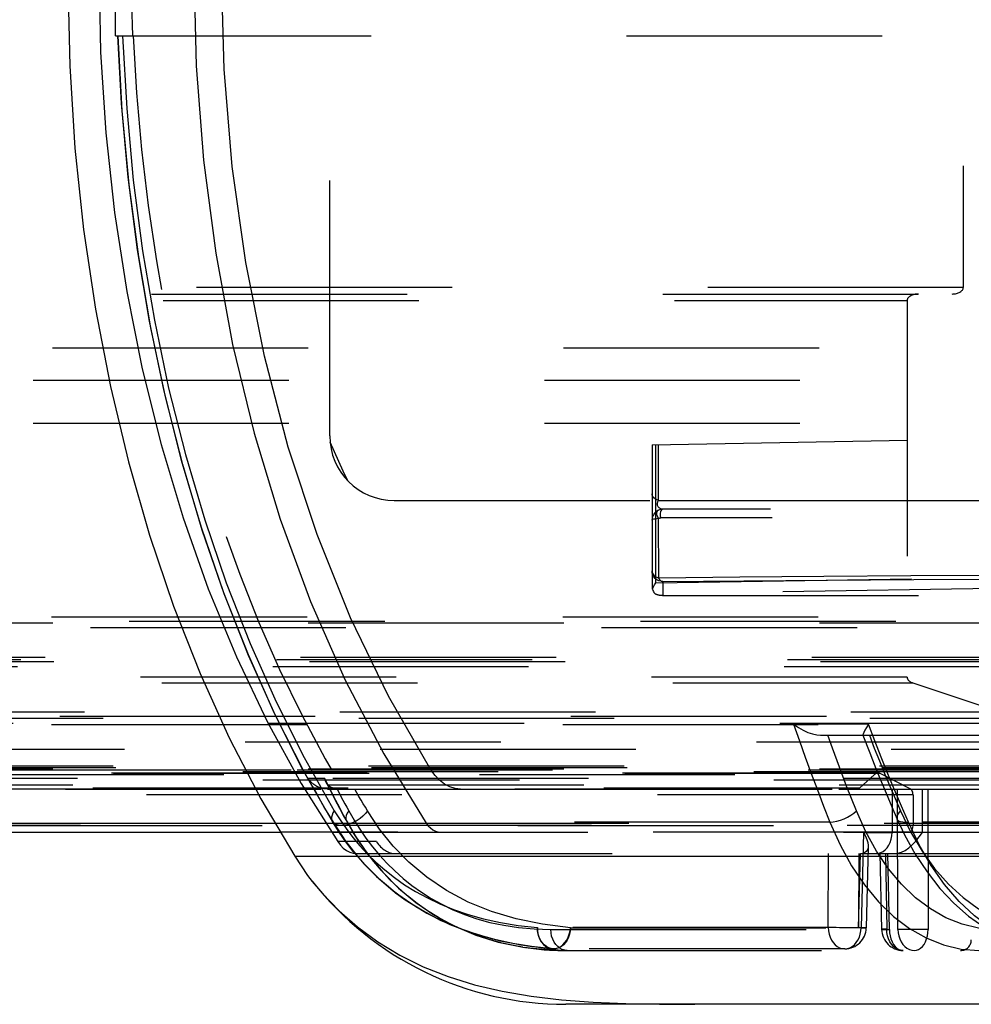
# Model space of a CAD drawing. Header units: inches. Extents: x 0 to 85, y 0 to 55.
# Tile 41 of 115: x 38.7 to 40.5, y 43.2 to 45. Entities that reach past the tile are written whole.
import ezdxf

# ---------------------------------------------------------------- set-up
doc = ezdxf.new("R2010")
doc.units = ezdxf.units.IN
doc.header["$LTSCALE"] = 4.675
doc.header["$MEASUREMENT"] = 0
doc.linetypes.add('HIDDEN', pattern=[0.2, 0.1, -0.1])
for name, color, linetype in [('_15875', 7, 'CONTINUOUS'), ('_25203', 7, 'CONTINUOUS'), ('_42433', 7, 'CONTINUOUS'), ('_62843', 7, 'CONTINUOUS'), ('_76191', 7, 'CONTINUOUS'), ('_99949', 7, 'CONTINUOUS')]:
    doc.layers.add(name, color=color, linetype=linetype)

msp = doc.modelspace()

# ---------------------------------------------------------------- linework, layer by layer
at = {"layer": '_15875', "color": 8, "linetype": 'HIDDEN'}
for p, q in [((38.8994, 44.9646), (38.8994, 45.0827)), ((38.8994, 44.9646), (40.5993, 44.9646)), ((40.277, 43.7055), (40.1399, 43.7055)), ((40.1892, 43.685), (42.9187, 43.685)), ((40.2666, 43.6853), (40.2669, 43.685)), ((39.2443, 43.6443), (39.2995, 43.5469)), ((39.282, 43.6058), (39.2518, 43.6058)), ((39.2841, 43.6), (39.282, 43.6058)), ((39.2874, 43.5866), (41.5965, 43.5866)), ((39.3047, 43.5866), (39.2993, 43.5875)), ((39.3047, 43.5866), (39.3082, 43.5799)), ((40.3204, 43.5866), (40.3202, 43.5072)), ((40.3306, 43.33), (40.3301, 43.5866)), ((40.3757, 43.5072), (40.3758, 43.5866)), ((40.3855, 43.5866), (40.3861, 43.33)), ((39.2995, 43.5469), (39.31, 43.5304)), ((40.3295, 43.5314), (40.3295, 43.5314)), ((39.296, 43.5269), (39.2966, 43.5259)), ((39.296, 43.5269), (39.296, 43.5269)), ((39.2972, 43.5259), (39.2966, 43.5259)), ((39.3216, 43.5284), (39.3236, 43.5259)), ((40.2064, 43.5259), (39.3236, 43.5259)), ((40.8444, 43.5259), (40.3498, 43.5259)), ((39.3572, 43.497), (39.3692, 43.4812)), ((40.2678, 43.5072), (40.2635, 43.333)), ((40.2678, 43.5072), (40.3202, 43.5072)), ((39.3766, 43.4904), (39.3057, 43.4904)), ((39.3692, 43.4812), (39.382, 43.4659)), ((40.2764, 43.482), (40.2727, 43.3327)), ((39.3407, 43.4685), (40.262, 43.4685)), ((40.2032, 43.3334), (40.2038, 43.4685)), ((40.2593, 43.4685), (40.2587, 43.333)), ((40.2587, 43.333), (40.262, 43.4685)), ((40.2625, 43.4685), (41.3022, 43.4685)), ((40.301, 43.33), (40.2985, 43.4685)), ((40.3077, 43.4685), (40.3102, 43.3304)), ((40.315, 43.33), (40.3125, 43.4685)), ((39.4081, 43.3998), (39.4072, 43.4005)), ((39.4174, 43.3927), (39.4081, 43.3998)), ((39.4116, 43.3971), (39.4081, 43.3998)), ((40.2032, 43.3334), (39.6711, 43.3334)), ((39.7314, 43.333), (40.2635, 43.333)), ((39.6955, 43.33), (42.6621, 43.33)), ((41.204, 43.3304), (40.3102, 43.3304)), ((39.6411, 43.3016), (39.6969, 43.2946)), ((39.6979, 43.2945), (39.6603, 43.2987)), ((39.698, 43.2945), (39.6979, 43.2945)), ((39.7256, 43.2913), (39.6935, 43.2923)), ((39.7014, 43.2943), (39.7013, 43.2943)), ((40.2335, 43.2943), (39.7013, 43.2943)), ((39.7232, 43.2913), (42.907, 43.2913)), ((40.3561, 43.2918), (40.3608, 43.2913))]:
    msp.add_line(p, q, dxfattribs=at)
at = {"layer": '_15875', "color": 7, "linetype": 'Continuous'}
for p, q in [((39.2271, 43.4636), (43.4035, 43.4636)), ((42.907, 43.1929), (39.7231, 43.1929))]:
    msp.add_line(p, q, dxfattribs=at)
at = {"layer": '_15875', "color": 8, "linetype": 'HIDDEN'}
for points in [[(38.8687, 45.0827), (38.8719, 44.9342), (38.8815, 44.787), (38.8975, 44.6409), (38.9197, 44.4967), (38.9481, 44.3552), (38.9825, 44.217), (39.0229, 44.0827), (39.0689, 43.9529), (39.1205, 43.8283), (39.1773, 43.7092), (39.239, 43.5967), (39.3057, 43.4904)], [(38.9311, 44.9646), (38.9304, 44.9842), (38.9299, 45.0039), (38.9295, 45.0236), (38.9292, 45.0433), (38.9291, 45.063), (38.929, 45.0827)], [(38.9031, 44.9646), (38.9097, 44.8405), (38.9218, 44.7059), (38.9388, 44.573), (38.9608, 44.4424), (38.9877, 44.3141), (39.0194, 44.1883), (39.0558, 44.0654), (39.0968, 43.9463), (39.142, 43.8317), (39.1912, 43.7219), (39.2443, 43.6175), (39.296, 43.5269)], [(39.2966, 43.5259), (39.2416, 43.6228), (39.1901, 43.7248), (39.1423, 43.8319), (39.0982, 43.9438), (39.0581, 44.0601), (39.0223, 44.1803), (38.9909, 44.3038), (38.964, 44.4304), (38.9418, 44.5599), (38.9243, 44.6922), (38.9117, 44.8272), (38.9042, 44.9646)], [(38.9123, 44.9646), (38.9197, 44.8313), (38.9318, 44.7002), (38.9487, 44.5712), (38.9703, 44.4444), (38.9964, 44.3201), (39.0271, 44.1984), (39.0625, 44.0792), (39.102, 43.9636), (39.1455, 43.8527), (39.1929, 43.7462), (39.2443, 43.6443)], [(40.1399, 43.7055), (40.1487, 43.6994), (40.1575, 43.6943), (40.1661, 43.6903), (40.1744, 43.6874), (40.1821, 43.6856), (40.1892, 43.685)], [(40.1399, 43.7055), (40.1504, 43.6751), (40.1611, 43.6448), (40.1721, 43.6148), (40.1833, 43.5849), (40.1947, 43.5553), (40.2064, 43.5259)], [(40.277, 43.7055), (40.2731, 43.6993), (40.2702, 43.6942), (40.2681, 43.6901), (40.2669, 43.6873), (40.2665, 43.6856), (40.2666, 43.6853)], [(40.3498, 43.5259), (40.3371, 43.5553), (40.3246, 43.5849), (40.3123, 43.6147), (40.3003, 43.6448), (40.2885, 43.6751), (40.277, 43.7055)], [(40.2547, 43.5466), (40.2456, 43.5693), (40.2367, 43.5922), (40.2279, 43.6152), (40.2193, 43.6383), (40.2108, 43.6616), (40.2025, 43.685)], [(40.2666, 43.6853), (40.2792, 43.6527), (40.2924, 43.6196), (40.3059, 43.5867), (40.3197, 43.5541), (40.3295, 43.5314)], [(40.2784, 43.685), (40.2875, 43.6616), (40.2968, 43.6383), (40.3063, 43.6152), (40.3158, 43.5922), (40.3256, 43.5693), (40.3354, 43.5466)], [(39.2874, 43.5866), (39.2807, 43.5871), (39.2741, 43.5887), (39.2677, 43.5914), (39.2618, 43.5952), (39.2564, 43.6), (39.2518, 43.6058)], [(39.2518, 43.6058), (39.2593, 43.592), (39.2668, 43.5785), (39.2743, 43.5651), (39.2819, 43.5519), (39.2895, 43.5388), (39.2972, 43.5259)], [(39.3236, 43.5259), (39.3165, 43.5391), (39.3094, 43.5523), (39.3025, 43.5655), (39.2956, 43.5789), (39.2887, 43.5923), (39.282, 43.6058)], [(39.2903, 43.5921), (39.2867, 43.5958), (39.2841, 43.6)], [(39.2841, 43.5999), (39.2923, 43.5839), (39.3007, 43.5676), (39.3092, 43.5514), (39.3178, 43.5353), (39.3216, 43.5284)], [(39.2993, 43.5875), (39.2945, 43.5893), (39.2903, 43.5921)], [(39.3058, 43.5866), (39.3056, 43.5866), (39.3054, 43.5866), (39.3051, 43.5866), (39.3049, 43.5866), (39.3047, 43.5866)], [(39.3603, 43.5466), (39.3564, 43.5532), (39.3525, 43.5598), (39.3486, 43.5665), (39.3447, 43.5732), (39.3409, 43.5799), (39.337, 43.5866)], [(39.3082, 43.5799), (39.3117, 43.5732), (39.3153, 43.5665), (39.3188, 43.5598), (39.3224, 43.5532), (39.326, 43.5466)], [(39.2995, 43.5469), (39.2971, 43.5429), (39.2954, 43.539), (39.2945, 43.5352), (39.2944, 43.5318), (39.2951, 43.5286), (39.296, 43.5269)], [(39.3603, 43.5466), (39.3565, 43.5417), (39.3518, 43.5371), (39.3467, 43.5329), (39.3412, 43.5292), (39.3351, 43.5259), (39.3287, 43.5233), (39.3222, 43.5214), (39.3159, 43.5203), (39.3101, 43.5202), (39.3048, 43.5211), (39.3004, 43.523), (39.2972, 43.5259)], [(39.326, 43.5466), (39.3233, 43.5425), (39.3215, 43.5385), (39.3205, 43.5348), (39.3206, 43.5314), (39.3216, 43.5284)], [(39.326, 43.5466), (39.3356, 43.5297), (39.3461, 43.5131), (39.3572, 43.497)], [(39.7314, 43.333), (39.6805, 43.3392), (39.6324, 43.349), (39.5869, 43.3626), (39.5444, 43.3799), (39.5049, 43.401), (39.4687, 43.4254), (39.4362, 43.4526), (39.4073, 43.4821), (39.382, 43.5134), (39.3603, 43.5466)], [(40.2064, 43.5259), (40.2124, 43.5266), (40.219, 43.5279), (40.2256, 43.5298), (40.2321, 43.5323), (40.2386, 43.5353), (40.2447, 43.5388), (40.2501, 43.5426), (40.2547, 43.5466)], [(40.5089, 43.33), (40.4782, 43.3324), (40.4481, 43.3394), (40.4186, 43.3512), (40.39, 43.3674), (40.3629, 43.3878), (40.3373, 43.4124), (40.3133, 43.4409), (40.2914, 43.4731), (40.2719, 43.5082), (40.2547, 43.5466)], [(40.3295, 43.5314), (40.3292, 43.5325), (40.329, 43.5355), (40.33, 43.5389), (40.3322, 43.5427), (40.3354, 43.5466)], [(40.3354, 43.5466), (40.354, 43.5084), (40.3748, 43.4733), (40.3979, 43.4412), (40.423, 43.4127), (40.4498, 43.3881), (40.478, 43.3676), (40.5076, 43.3513), (40.5381, 43.3395), (40.5692, 43.3324), (40.6008, 43.33)], [(39.31, 43.5304), (39.3213, 43.5142), (39.3334, 43.4983), (39.3465, 43.4829)], [(40.3498, 43.5259), (40.3444, 43.5255), (40.3396, 43.5258), (40.3356, 43.5266), (40.3326, 43.528), (40.3304, 43.53), (40.3295, 43.5314)], [(40.3295, 43.5314), (40.343, 43.5028), (40.3625, 43.4676), (40.384, 43.435), (40.4076, 43.405), (40.4331, 43.3779), (40.46, 43.3543), (40.4881, 43.3344), (40.5175, 43.318), (40.5472, 43.3057), (40.5773, 43.2972), (40.6081, 43.2924), (40.6309, 43.2913)], [(39.296, 43.5269), (39.3091, 43.5063), (39.3302, 43.4774), (39.3541, 43.4494), (39.3808, 43.4229), (39.4072, 43.4005)], [(39.4072, 43.4005), (39.3984, 43.4076), (39.3805, 43.4232), (39.3639, 43.4392), (39.3484, 43.4557), (39.334, 43.4727), (39.3206, 43.4901), (39.3082, 43.5078), (39.2966, 43.5259)], [(39.2972, 43.5259), (39.32, 43.4914), (39.3465, 43.4582), (39.377, 43.4265), (39.4108, 43.3977)], [(39.3216, 43.5284), (39.3378, 43.5008), (39.3615, 43.4665), (39.3881, 43.4344), (39.4172, 43.4052), (39.4489, 43.3789), (39.4832, 43.3556), (39.5199, 43.3357), (39.5586, 43.3193), (39.5994, 43.3067), (39.6423, 43.2978), (39.6469, 43.2971)], [(39.6445, 43.2974), (39.6342, 43.2991), (39.6068, 43.3048), (39.581, 43.3119), (39.5565, 43.3201), (39.5333, 43.3295), (39.5112, 43.34), (39.4902, 43.3515), (39.4703, 43.3639), (39.4514, 43.3772), (39.4336, 43.3912), (39.4167, 43.406), (39.4008, 43.4214), (39.3857, 43.4375), (39.3716, 43.4542), (39.3583, 43.4715), (39.3459, 43.4892), (39.3343, 43.5074), (39.3236, 43.5259)], [(40.2064, 43.5259), (40.2249, 43.4844), (40.246, 43.446), (40.2696, 43.4112), (40.2953, 43.3803), (40.3227, 43.3538), (40.3517, 43.3317), (40.3822, 43.3142), (40.4139, 43.3015), (40.4461, 43.2939), (40.4788, 43.2913)], [(40.631, 43.2913), (40.5975, 43.294), (40.5645, 43.3017), (40.5321, 43.3146), (40.5007, 43.3323), (40.4709, 43.3545), (40.4427, 43.3811), (40.416, 43.412), (40.3915, 43.4468), (40.3693, 43.4849), (40.3498, 43.5259)], [(40.2678, 43.5072), (40.2714, 43.5006), (40.2741, 43.4945), (40.2757, 43.4886), (40.2764, 43.4833), (40.2764, 43.4821)], [(40.29, 43.4685), (40.2947, 43.469), (40.2992, 43.4704), (40.3034, 43.4726), (40.3073, 43.4756), (40.3109, 43.4794), (40.314, 43.4839), (40.3165, 43.4891), (40.3185, 43.4948), (40.3197, 43.5009), (40.3202, 43.5072)], [(40.3757, 43.5072), (40.3706, 43.5071), (40.3651, 43.507), (40.3592, 43.507), (40.3531, 43.5069), (40.3469, 43.5069), (40.3408, 43.5069), (40.335, 43.507), (40.3295, 43.507), (40.3245, 43.5071), (40.3202, 43.5072)], [(40.3242, 43.4685), (40.3307, 43.4692), (40.3373, 43.4712), (40.3439, 43.4745), (40.3506, 43.4791), (40.357, 43.4848), (40.3632, 43.4915), (40.3695, 43.499), (40.3757, 43.5072)], [(39.3057, 43.4904), (39.3106, 43.4839), (39.316, 43.4785), (39.3218, 43.4742), (39.3279, 43.471), (39.3342, 43.4692), (39.3407, 43.4685)], [(39.3465, 43.4829), (39.3605, 43.4677), (39.3757, 43.453), (39.392, 43.4387), (39.4095, 43.4249), (39.4282, 43.4117), (39.4483, 43.3992), (39.4698, 43.3874), (39.4928, 43.3764), (39.5176, 43.3663), (39.5442, 43.3572), (39.5728, 43.3492), (39.6035, 43.3425), (39.6362, 43.3372), (39.6711, 43.3334)], [(40.2764, 43.4821), (40.2761, 43.4789), (40.2749, 43.4752), (40.2727, 43.4722), (40.2697, 43.47), (40.2661, 43.4688), (40.262, 43.4684)], [(39.382, 43.4659), (39.3956, 43.4511), (39.4101, 43.4368), (39.4254, 43.4232), (39.4416, 43.4103), (39.4588, 43.398), (39.477, 43.3865), (39.4962, 43.3758), (39.5164, 43.366), (39.5377, 43.3572), (39.5603, 43.3494), (39.5842, 43.3428), (39.6096, 43.3374), (39.6366, 43.3334), (39.6652, 43.331), (39.6955, 43.33)], [(39.2593, 43.4178), (39.2779, 43.3956), (39.3084, 43.3639), (39.3421, 43.3344), (39.3794, 43.3072), (39.4196, 43.2828), (39.4624, 43.2617), (39.5078, 43.2436), (39.5561, 43.2287), (39.6069, 43.2167), (39.66, 43.2076), (39.7155, 43.201), (39.7731, 43.1968), (39.8329, 43.1943), (39.8948, 43.1929), (39.9589, 43.1929)], [(39.4108, 43.3977), (39.4293, 43.3841), (39.4688, 43.3597), (39.511, 43.3389), (39.5558, 43.3221), (39.6032, 43.309), (39.6531, 43.2996), (39.6979, 43.2945)], [(39.4116, 43.3971), (39.4504, 43.3704), (39.4931, 43.3471), (39.5392, 43.3278), (39.5887, 43.3126), (39.6411, 43.3016)], [(39.4414, 43.3761), (39.4378, 43.3785), (39.4174, 43.3927)], [(39.6603, 43.2987), (39.6259, 43.3043), (39.5934, 43.3114), (39.5628, 43.3199), (39.5343, 43.3297), (39.5076, 43.3405), (39.4827, 43.3523), (39.4595, 43.365), (39.4414, 43.3761)], [(39.692, 43.2962), (39.6876, 43.2986), (39.6836, 43.3018), (39.68, 43.3057), (39.677, 43.3104), (39.6745, 43.3156), (39.6726, 43.3213), (39.6715, 43.3272), (39.6711, 43.3334)], [(39.6711, 43.3334), (39.6714, 43.3262), (39.6727, 43.3193), (39.6749, 43.3129), (39.6781, 43.3072), (39.682, 43.3024), (39.6865, 43.2986), (39.6916, 43.2959), (39.6969, 43.2946)], [(39.7001, 43.2944), (39.7048, 43.2949), (39.7094, 43.2964), (39.7138, 43.2987), (39.7178, 43.3019), (39.7215, 43.3058), (39.7247, 43.3104), (39.7274, 43.3155), (39.7294, 43.3211), (39.7308, 43.327), (39.7314, 43.333)], [(39.7314, 43.333), (39.731, 43.327), (39.7298, 43.3211), (39.728, 43.3155), (39.7255, 43.3103), (39.7225, 43.3057), (39.7189, 43.3018), (39.715, 43.2986), (39.7107, 43.2963), (39.7061, 43.2948), (39.7014, 43.2943)], [(40.2587, 43.333), (40.2536, 43.333), (40.2481, 43.3329), (40.2422, 43.3329), (40.2361, 43.3329), (40.2299, 43.333), (40.2238, 43.333), (40.218, 43.3331), (40.2125, 43.3332), (40.2075, 43.3333), (40.2032, 43.3334)], [(40.2032, 43.3334), (40.2036, 43.3272), (40.2047, 43.3213), (40.2066, 43.3156), (40.2091, 43.3104), (40.2121, 43.3057), (40.2157, 43.3018), (40.2197, 43.2986), (40.2241, 43.2962), (40.2287, 43.2948), (40.2333, 43.2943)], [(40.2335, 43.2943), (40.2382, 43.2948), (40.2428, 43.2963), (40.2471, 43.2986), (40.251, 43.3018), (40.2546, 43.3057), (40.2576, 43.3103), (40.2601, 43.3155), (40.2619, 43.3211), (40.2631, 43.327), (40.2635, 43.333)], [(40.2715, 43.3327), (40.2631, 43.3329), (40.2587, 43.333)], [(40.2635, 43.333), (40.2717, 43.3328), (40.2726, 43.3327), (40.2727, 43.3327)], [(40.2727, 43.3327), (40.2726, 43.3327), (40.2715, 43.3327)], [(39.7165, 43.2932), (39.7123, 43.2954), (39.7084, 43.2984), (39.7048, 43.3022), (39.7017, 43.3068), (39.6992, 43.3119), (39.6972, 43.3176), (39.696, 43.3237), (39.6955, 43.33)], [(40.3102, 43.3304), (40.3066, 43.3303), (40.3038, 43.3302), (40.302, 43.3301), (40.3011, 43.33), (40.301, 43.33)], [(40.301, 43.33), (40.3011, 43.33), (40.3021, 43.33), (40.3041, 43.3299), (40.3069, 43.3299), (40.315, 43.33)], [(40.3403, 43.2913), (40.3356, 43.2918), (40.3311, 43.2932), (40.3267, 43.2956), (40.3227, 43.2988), (40.3191, 43.3027), (40.316, 43.3074), (40.3135, 43.3126), (40.3117, 43.3183), (40.3106, 43.3242), (40.3102, 43.3304)], [(40.315, 43.33), (40.3154, 43.3239), (40.3164, 43.318), (40.3179, 43.3124), (40.32, 43.3072), (40.3226, 43.3026), (40.3256, 43.2987), (40.329, 43.2955), (40.3326, 43.2932), (40.3364, 43.2918), (40.3403, 43.2913)], [(40.3573, 43.3297), (40.3523, 43.3297), (40.3473, 43.3298), (40.3426, 43.3298), (40.3382, 43.3299), (40.3342, 43.3299), (40.3306, 43.33)], [(40.3306, 43.33), (40.3311, 43.3239), (40.3322, 43.318), (40.3341, 43.3124), (40.3366, 43.3072), (40.3396, 43.3026), (40.3432, 43.2987), (40.3472, 43.2955), (40.3516, 43.2932), (40.3561, 43.2918)], [(40.3861, 43.33), (40.3819, 43.3299), (40.3774, 43.3299), (40.3726, 43.3298), (40.3676, 43.3298), (40.3625, 43.3297), (40.3573, 43.3297)], [(40.3608, 43.2913), (40.3647, 43.2918), (40.3685, 43.2932), (40.3721, 43.2955), (40.3755, 43.2987), (40.3785, 43.3026), (40.3811, 43.3072), (40.3832, 43.3124), (40.3847, 43.318), (40.3857, 43.3239), (40.3861, 43.33)], [(39.6935, 43.2923), (39.663, 43.2949), (39.6469, 43.2971)], [(39.7013, 43.2943), (39.6966, 43.2948), (39.692, 43.2962)], [(39.7001, 43.2944), (39.6996, 43.2944), (39.6991, 43.2944), (39.6985, 43.2944), (39.698, 43.2945)], [(39.7257, 43.2913), (39.721, 43.2918), (39.7165, 43.2932)]]:
    msp.add_lwpolyline(points, dxfattribs=at)
at = {"layer": '_15875', "color": 7, "linetype": 'Continuous'}
for points in [[(38.8122, 45.063), (38.8155, 44.9096), (38.825, 44.7587), (38.8408, 44.6101), (38.8625, 44.4646), (38.8899, 44.3231), (38.9229, 44.1853), (38.9616, 44.0509), (39.0054, 43.9213), (39.054, 43.7978), (39.1072, 43.6802), (39.1649, 43.5688), (39.2271, 43.4636)], [(39.2271, 43.4636), (39.2508, 43.4287), (39.2593, 43.4178)]]:
    msp.add_lwpolyline(points, dxfattribs=at)
msp.add_arc((39.7231, 43.7835), 0.5906, 218.2442, 270, dxfattribs=at)
at = {"layer": '_15875', "color": 8, "linetype": 'HIDDEN'}
for centre, radius, start, end in [((40.2334, 43.3337), 0.0394, 269.9631, 358.5913), ((40.3403, 43.3307), 0.0394, 181.0258, 270), ((39.7231, 43.8031), 0.5118, 261.155, 270), ((39.7013, 43.3337), 0.0394, 265.252, 270), ((40.4453, 43.311), 0.0197, 270, 359)]:
    msp.add_arc(centre, radius, start, end, dxfattribs=at)
for centre, major_axis, start_param, end_param in [((40.3462, 45.0827), (-0.0251, 2.2047), -4.666114, -3.912701), ((39.4113, 43.5472), (-0.0009, 0.0787), -3.912701, -3.148914)]:
    msp.add_ellipse(centre, major_axis=major_axis, ratio=0.642739, start_param=start_param, end_param=end_param, dxfattribs=at)
at = {"layer": '_25203', "color": 8, "linetype": 'HIDDEN'}
for p, q in [((40.4502, 45.6614), (40.4502, 44.5039)), ((40.4502, 44.5039), (26.805, 44.5039)), ((26.8103, 44.4921), (40.4297, 44.4921)), ((26.8317, 44.4803), (40.3476, 44.4803)), ((40.3476, 44.4803), (40.3476, 43.7911)), ((26.6274, 43.9016), (41.5819, 43.9016)), ((26.7695, 43.8937), (40.5869, 43.8937)), ((41.5895, 43.8898), (27.0829, 43.8898)), ((26.6984, 43.8819), (40.8604, 43.8819)), ((41.5313, 43.8228), (26.8477, 43.8228)), ((41.5917, 43.8194), (26.9668, 43.8194)), ((27.0829, 43.8277), (41.5895, 43.8277)), ((27.0323, 43.811), (41.5389, 43.811)), ((26.829, 43.7809), (40.3579, 43.7809)), ((40.3476, 43.7911), (26.8317, 43.7911)), ((40.3579, 43.7809), (40.5822, 43.7063)), ((27.1548, 43.7279), (41.1677, 43.7279)), ((41.1348, 43.7195), (27.1833, 43.7195)), ((27.1892, 43.7165), (41.1289, 43.7165)), ((26.6274, 43.7047), (41.4047, 43.7047)), ((40.5822, 43.7063), (26.7707, 43.7063)), ((26.9817, 43.6732), (41.5389, 43.6732)), ((42.6559, 43.6591), (28.1493, 43.6591)), ((26.9771, 43.619), (41.4837, 43.619)), ((27.0763, 43.6217), (41.596, 43.6217)), ((41.5895, 43.623), (27.0829, 43.623)), ((27.2072, 43.6294), (41.7138, 43.6294)), ((27.2126, 43.626), (42.6032, 43.626)), ((27.0138, 43.6037), (41.5399, 43.6037)), ((27.0157, 43.6033), (41.5379, 43.6033)), ((41.6345, 43.6057), (27.1279, 43.6057)), ((27.1335, 43.5943), (41.6401, 43.5943)), ((41.6401, 43.5197), (27.1335, 43.5197)), ((28.1506, 43.5244), (42.6572, 43.5244)), ((27.1411, 43.5079), (42.6308, 43.5079))]:
    msp.add_line(p, q, dxfattribs=at)
for centre, start_param, end_param in [((40.4297, 44.5039), -1.570796, 0), ((40.3681, 44.4803), 1.570796, 3.141593), ((40.3681, 43.7911), -3.141593, -2.094395)]:
    msp.add_ellipse(centre, major_axis=(0.0205, 0), ratio=0.575767, start_param=start_param, end_param=end_param, dxfattribs=at)
at = {"layer": '_42433', "color": 8, "linetype": 'HIDDEN'}
for p, q in [((39.2912, 44.2325), (39.2912, 45.9328)), ((39.4093, 44.1144), (41.5855, 44.1144))]:
    msp.add_line(p, q, dxfattribs=at)
msp.add_lwpolyline([(39.3245, 44.1503), (39.316, 44.1682), (39.3077, 44.186), (39.2997, 44.2037), (39.2918, 44.2213)], dxfattribs=at)
msp.add_arc((39.4093, 44.2325), 0.1181, 180, 270, dxfattribs=at)
at = {"layer": '_62843', "color": 8, "linetype": 'HIDDEN'}
for p, q in [((39.8809, 44.2165), (41.5352, 44.2454)), ((39.8809, 44.2165), (39.8809, 43.9572)), ((39.888, 43.9641), (39.888, 44.2167)), ((39.8927, 44.1144), (39.8924, 44.2167)), ((39.8927, 44.1144), (41.9645, 44.1144)), ((41.9675, 44.0984), (39.9006, 44.0984)), ((39.8931, 43.9726), (39.8929, 44.0818)), ((41.9706, 44.0826), (39.8967, 44.0826)), ((39.888, 43.9641), (40.577, 43.9742)), ((39.9006, 43.9662), (39.9006, 43.9409)), ((40.5876, 43.9545), (39.886, 43.9442)), ((39.8942, 43.9415), (39.8945, 43.9414)), ((39.8945, 43.9414), (39.8947, 43.9414)), ((39.8947, 43.9414), (39.8949, 43.9414)), ((39.8949, 43.9414), (39.8952, 43.9413)), ((39.8971, 43.9411), (39.8974, 43.9411)), ((39.8974, 43.9411), (39.8977, 43.9411)), ((39.8977, 43.9411), (39.898, 43.941)), ((39.898, 43.941), (39.8983, 43.941)), ((39.8983, 43.941), (39.8986, 43.941)), ((39.8986, 43.941), (39.899, 43.941)), ((39.9006, 43.9409), (41.4164, 43.9409))]:
    msp.add_line(p, q, dxfattribs=at)
for points in [[(39.8927, 44.1144), (39.8894, 44.1156), (39.8865, 44.1173), (39.8842, 44.1193), (39.8824, 44.1216), (39.8813, 44.1241), (39.8809, 44.1267)], [(39.8927, 44.1144), (39.892, 44.1136), (39.8915, 44.1127), (39.8911, 44.1117), (39.8907, 44.1106), (39.8905, 44.1095), (39.8904, 44.1083)], [(39.9006, 44.0984), (39.8994, 44.0985), (39.8982, 44.0987), (39.897, 44.0991), (39.8959, 44.0995), (39.8949, 44.1001), (39.8939, 44.1009), (39.893, 44.1017), (39.8922, 44.1027), (39.8915, 44.1039), (39.8909, 44.1052), (39.8906, 44.1067), (39.8904, 44.1083)], [(39.8929, 44.0818), (39.8916, 44.0837), (39.8906, 44.0858), (39.8899, 44.088), (39.8897, 44.0903), (39.8898, 44.0924), (39.8904, 44.0944), (39.8915, 44.0959), (39.8929, 44.0968)], [(39.9006, 44.0984), (39.8994, 44.0981), (39.8982, 44.0972), (39.8972, 44.0957), (39.8965, 44.0936), (39.8959, 44.0912), (39.8958, 44.0886)], [(39.8958, 44.0886), (39.8958, 44.0875), (39.8959, 44.0865), (39.896, 44.0855), (39.8962, 44.0845), (39.8965, 44.0835), (39.8967, 44.0826)], [(39.8809, 44.0787), (39.8813, 44.0795), (39.8824, 44.08), (39.8842, 44.0806), (39.8866, 44.0811), (39.8895, 44.0814), (39.8929, 44.0818)], [(39.8929, 44.0818), (39.8935, 44.0821), (39.8941, 44.0823), (39.8947, 44.0824), (39.8954, 44.0825), (39.8961, 44.0826), (39.8967, 44.0826)], [(39.9006, 43.9662), (39.8968, 43.9666), (39.8931, 43.9677), (39.8897, 43.9695), (39.8867, 43.9719), (39.8842, 43.9749), (39.8824, 43.9783), (39.8813, 43.982), (39.8809, 43.9859)], [(39.8809, 43.9859), (39.8813, 43.9831), (39.8824, 43.9804), (39.8843, 43.9779), (39.8867, 43.9757), (39.8897, 43.9739), (39.8931, 43.9726)], [(39.8815, 43.9524), (39.8821, 43.9541), (39.8829, 43.9559), (39.8839, 43.9578), (39.8851, 43.9599), (39.8864, 43.9619), (39.888, 43.9641)], [(42.9079, 43.9614), (42.8063, 43.9638), (42.6947, 43.966), (42.5737, 43.9681), (42.444, 43.9701), (42.3064, 43.9718), (42.1616, 43.9734), (42.0105, 43.9747), (41.8539, 43.9759), (41.6928, 43.9768), (41.528, 43.9776), (41.3606, 43.9781), (41.1915, 43.9784), (41.0216, 43.9784), (40.852, 43.9782), (40.6836, 43.9779), (40.5173, 43.9772), (40.3543, 43.9764), (40.1953, 43.9754), (40.0412, 43.9741), (39.8931, 43.9726)], [(39.8931, 43.9726), (39.8941, 43.9708), (39.8953, 43.9692), (39.8965, 43.9679), (39.8978, 43.967), (39.8992, 43.9664), (39.9006, 43.9662)], [(39.9006, 43.9662), (40.0488, 43.9676), (40.2018, 43.9689), (40.3601, 43.9699), (40.5222, 43.9707), (40.6874, 43.9713), (40.8546, 43.9717), (41.0229, 43.9719), (41.1914, 43.9718), (41.359, 43.9715), (41.525, 43.971), (41.6884, 43.9703), (41.8481, 43.9694), (42.0034, 43.9682), (42.1534, 43.9669), (42.2972, 43.9654), (42.434, 43.9636), (42.563, 43.9617), (42.6835, 43.9597), (42.7945, 43.9574), (42.8993, 43.955)], [(39.8809, 43.9572), (39.8809, 43.9564), (39.881, 43.9556), (39.8811, 43.9548), (39.8812, 43.9539), (39.8813, 43.9532), (39.8815, 43.9524)], [(39.8815, 43.9524), (39.8823, 43.9499), (39.8833, 43.9479), (39.8842, 43.9463), (39.8851, 43.9451), (39.8857, 43.9444), (39.886, 43.9442)], [(39.886, 43.9442), (39.8863, 43.944), (39.8865, 43.9439), (39.8868, 43.9438), (39.887, 43.9437), (39.8872, 43.9436), (39.8875, 43.9435), (39.8877, 43.9434), (39.8879, 43.9433), (39.8881, 43.9432), (39.8883, 43.9431), (39.8886, 43.943), (39.8888, 43.9429), (39.889, 43.9429), (39.8892, 43.9428), (39.8894, 43.9427), (39.8895, 43.9426), (39.8897, 43.9426), (39.8899, 43.9425), (39.8901, 43.9425), (39.8903, 43.9424), (39.8905, 43.9423), (39.8908, 43.9423), (39.891, 43.9422), (39.8912, 43.9421), (39.8915, 43.9421), (39.8917, 43.942), (39.8919, 43.942), (39.8921, 43.9419), (39.8923, 43.9419), (39.8925, 43.9418), (39.8926, 43.9418), (39.8928, 43.9417), (39.893, 43.9417), (39.8931, 43.9417), (39.8933, 43.9416), (39.8934, 43.9416), (39.8936, 43.9416), (39.8939, 43.9415)], [(39.8939, 43.9415), (39.894, 43.9415), (39.8942, 43.9415)], [(39.8952, 43.9413), (39.8953, 43.9413), (39.8957, 43.9413)], [(39.8957, 43.9413), (39.8958, 43.9412), (39.896, 43.9412), (39.8962, 43.9412), (39.8964, 43.9412), (39.8966, 43.9412), (39.8967, 43.9411), (39.8971, 43.9411)], [(39.899, 43.941), (39.8993, 43.941), (39.8995, 43.941), (39.8998, 43.941), (39.9002, 43.9409), (39.9006, 43.9409)]]:
    msp.add_lwpolyline(points, dxfattribs=at)
msp.add_arc((39.9006, 44.0787), 0.0197, 90, 180, dxfattribs=at)
at = {"layer": '_76191', "color": 8, "linetype": 'HIDDEN'}
for p, q in [((27.5333, 43.622), (39.4764, 43.622)), ((28.345, 43.6133), (40.2881, 43.6133)), ((40.2944, 43.6159), (28.3513, 43.6159)), ((40.2983, 43.615), (28.3553, 43.615)), ((40.2881, 43.6133), (40.2601, 43.5882)), ((40.3531, 43.5873), (40.2983, 43.615)), ((27.5876, 43.5866), (40.2563, 43.5866)), ((40.2601, 43.5882), (28.3171, 43.5882)), ((28.41, 43.5873), (40.3531, 43.5873)), ((40.3583, 43.5761), (28.4153, 43.5761)), ((40.3583, 43.5761), (40.3583, 43.5197)), ((28.4153, 43.5197), (40.3583, 43.5197)), ((39.1911, 43.5244), (39.4678, 43.5244)), ((40.3507, 43.5079), (39.2009, 43.5079))]:
    msp.add_line(p, q, dxfattribs=at)
at = {"layer": '_76191', "color": 7, "linetype": 'Continuous'}
for p, q in [((27.6127, 43.5244), (39.1911, 43.5244)), ((27.6231, 43.5079), (39.2009, 43.5079))]:
    msp.add_line(p, q, dxfattribs=at)
at = {"layer": '_76191', "color": 8, "linetype": 'HIDDEN'}
for points in [[(39.0424, 45.0827), (39.0469, 44.9093), (39.0602, 44.737), (39.0825, 44.5669), (39.1134, 44.4), (39.1528, 44.2375), (39.2005, 44.0803), (39.2562, 43.9294), (39.3196, 43.7859), (39.39, 43.651), (39.4678, 43.5244)], [(39.4764, 43.622), (39.3988, 43.7565), (39.3294, 43.8996), (39.268, 44.0521), (39.2153, 44.212), (39.1717, 44.3784), (39.1375, 44.5499), (39.1128, 44.7253), (39.098, 44.9033), (39.093, 45.0827)], [(39.5306, 43.5866), (39.5205, 43.5877), (39.5107, 43.5907), (39.5012, 43.5958), (39.4922, 43.6028), (39.484, 43.6116), (39.4764, 43.622)], [(40.2944, 43.6159), (40.2933, 43.6159), (40.2922, 43.6156), (40.2911, 43.6153), (40.2901, 43.6148), (40.2891, 43.6141), (40.2881, 43.6133)], [(40.2983, 43.615), (40.2977, 43.6153), (40.297, 43.6155), (40.2964, 43.6157), (40.2957, 43.6158), (40.2951, 43.6159), (40.2944, 43.6159)], [(40.2601, 43.5882), (40.2595, 43.5877), (40.2589, 43.5873), (40.2583, 43.587), (40.2576, 43.5868), (40.257, 43.5867), (40.2563, 43.5866)], [(40.3583, 43.5761), (40.3581, 43.5785), (40.3577, 43.5808), (40.3569, 43.5829), (40.3559, 43.5847), (40.3546, 43.5862), (40.3531, 43.5873)], [(39.4678, 43.5244), (39.4715, 43.5195), (39.4756, 43.5154), (39.4799, 43.5122), (39.4845, 43.5098), (39.4893, 43.5084), (39.4941, 43.5079)], [(40.3507, 43.5079), (40.3527, 43.5083), (40.3544, 43.5094), (40.356, 43.5111), (40.3572, 43.5135), (40.3579, 43.5163), (40.3583, 43.5197)]]:
    msp.add_lwpolyline(points, dxfattribs=at)
at = {"layer": '_99949', "color": 8, "linetype": 'HIDDEN'}
for p, q in [((27.564, 44.3937), (41.0957, 44.3937)), ((26.5938, 44.3346), (41.4459, 44.3346)), ((26.5938, 44.2559), (41.4459, 44.2559))]:
    msp.add_line(p, q, dxfattribs=at)

doc.saveas('drawing.dxf')
